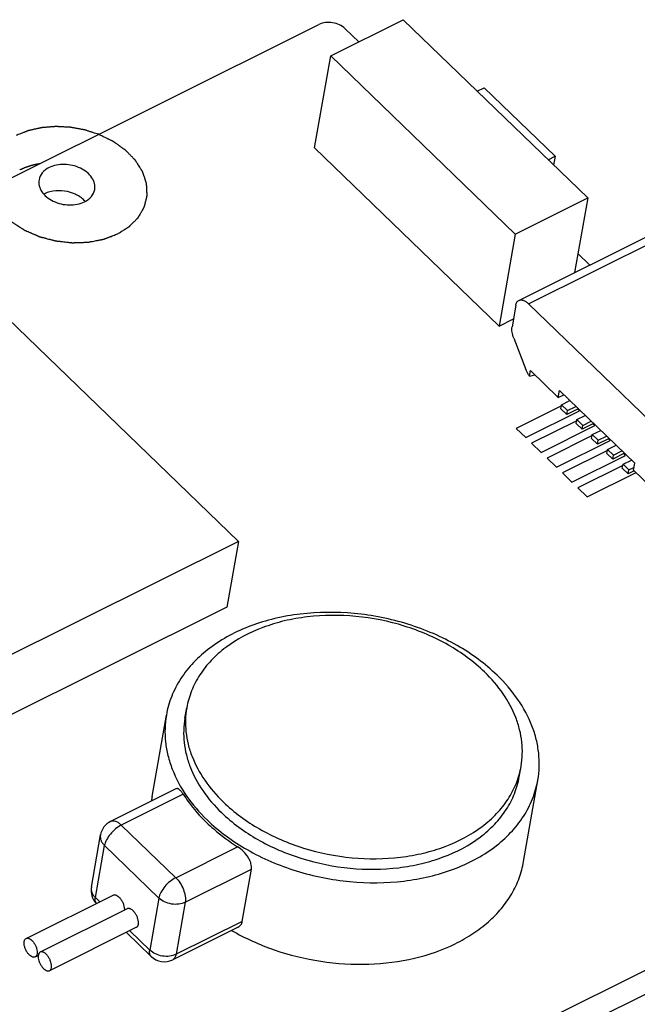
# Model space of a CAD drawing. Extents: x 0 to 297, y 0 to 210.
# Tile 7 of 23: x 43.37 to 51.56, y 23.61 to 36.66. Entities that reach past the tile are written whole.
import ezdxf

# ---------------------------------------------------------------- set-up
doc = ezdxf.new("R2010")
doc.units = 0
doc.header["$LTSCALE"] = 16.335
doc.layers.get('0').update_dxf_attribs({"linetype": 'CONTINUOUS'})
doc.layers.add('02___PRT_ALL_AXES', color=7, linetype='CONTINUOUS')
doc.layers.add('06___PRT_ALL_SURFS', color=7, linetype='CONTINUOUS')

msp = doc.modelspace()

# ---------------------------------------------------------------- linework, layer by layer
at = {"color": 7, "linetype": 'CONTINUOUS'}
for p, q in [((30.119, 28.021), (47.34, 36.601)), ((47.497, 36.185), (48.459, 36.664)), ((48.459, 36.664), (50.904, 34.301)), ((47.689, 36.545), (47.87, 36.371)), ((47.283, 34.966), (47.497, 36.185)), ((47.497, 36.185), (49.942, 33.822)), ((49.439, 35.717), (49.532, 35.763)), ((49.532, 35.763), (50.472, 34.854)), ((49.729, 32.602), (47.283, 34.966)), ((50.38, 34.808), (50.472, 34.854)), ((50.472, 34.854), (50.452, 34.738)), ((49.942, 33.822), (50.904, 34.301)), ((50.904, 34.301), (50.731, 33.312)), ((42.042, 33.838), (46.274, 29.748)), ((49.942, 33.822), (49.729, 32.602)), ((49.991, 32.943), (51.892, 33.89)), ((50.119, 32.899), (52.019, 33.846)), ((50.775, 33.563), (50.932, 33.412)), ((52.163, 30.923), (50.119, 32.899)), ((49.951, 32.878), (49.901, 32.594)), ((49.729, 32.602), (49.919, 32.697)), ((49.923, 32.442), (50.086, 32.026)), ((50.133, 31.937), (50.146, 32.013)), ((50.514, 31.657), (50.146, 32.013)), ((50.514, 31.657), (50.53, 31.748)), ((51.527, 30.784), (50.53, 31.748)), ((50.514, 31.657), (50.586, 31.693)), ((50.557, 31.559), (50.668, 31.614)), ((50.548, 31.506), (50.557, 31.559)), ((50.626, 31.431), (50.548, 31.506)), ((50.635, 31.483), (50.557, 31.559)), ((50.779, 31.507), (50.626, 31.431)), ((50.626, 31.431), (50.635, 31.483)), ((50.635, 31.483), (50.747, 31.538)), ((50.752, 31.309), (50.761, 31.362)), ((50.761, 31.362), (50.872, 31.417)), ((50.839, 31.286), (50.761, 31.362)), ((50.839, 31.286), (50.951, 31.341)), ((50.83, 31.234), (50.752, 31.309)), ((50.983, 31.31), (50.83, 31.234)), ((50.83, 31.234), (50.839, 31.286)), ((50.965, 31.165), (51.076, 31.22)), ((50.955, 31.112), (50.965, 31.165)), ((51.034, 31.037), (50.955, 31.112)), ((51.043, 31.089), (50.965, 31.165)), ((51.187, 31.113), (51.034, 31.037)), ((51.034, 31.037), (51.043, 31.089)), ((51.043, 31.089), (51.154, 31.144)), ((51.159, 30.915), (51.168, 30.968)), ((51.168, 30.968), (51.28, 31.023)), ((51.247, 30.892), (51.168, 30.968)), ((51.247, 30.892), (51.358, 30.947)), ((51.238, 30.84), (51.159, 30.915)), ((51.391, 30.916), (51.238, 30.84)), ((51.238, 30.84), (51.247, 30.892)), ((51.372, 30.771), (51.484, 30.826)), ((51.363, 30.719), (51.372, 30.771)), ((51.441, 30.643), (51.363, 30.719)), ((51.451, 30.695), (51.372, 30.771)), ((51.441, 30.643), (51.451, 30.695)), ((51.522, 30.683), (51.441, 30.643)), ((51.451, 30.695), (51.517, 30.728)), ((51.511, 30.694), (51.527, 30.784)), ((51.878, 30.339), (51.511, 30.694)), ((46.274, 29.748), (35.888, 24.573)), ((46.274, 29.748), (46.122, 28.876)), ((46.122, 28.876), (35.735, 23.701)), ((57.373, 26.905), (20.828, 8.697)), ((57.312, 26.557), (20.767, 8.349)), ((45.445, 26.468), (44.579, 26.037)), ((45.542, 26.396), (44.721, 25.987)), ((44.721, 25.987), (45.442, 25.29)), ((44.324, 25.166), (44.444, 25.856)), ((44.377, 25.027), (44.498, 25.717)), ((44.498, 25.717), (45.219, 25.02)), ((45.442, 25.29), (46.263, 25.699)), ((45.568, 24.965), (46.446, 25.402)), ((46.325, 24.711), (46.446, 25.402)), ((44.435, 24.972), (44.377, 25.027)), ((45.219, 25.02), (45.099, 24.33)), ((45.568, 24.965), (45.448, 24.274)), ((46.325, 24.711), (45.448, 24.274)), ((45.117, 24.246), (44.788, 24.565)), ((45.099, 24.33), (44.833, 24.587)), ((46.268, 24.633), (45.402, 24.202))]:
    msp.add_line(p, q, dxfattribs=at)
at = {"color": 40, "linetype": 'CONTINUOUS'}
for p, q in [((50.555, 31.544), (49.957, 31.246)), ((50.082, 31.125), (50.794, 31.48)), ((50.794, 31.48), (50.771, 31.502)), ((50.758, 31.347), (50.161, 31.049)), ((49.957, 31.246), (50.082, 31.125)), ((50.286, 30.928), (50.998, 31.283)), ((50.998, 31.283), (50.974, 31.306)), ((50.962, 31.15), (50.365, 30.852)), ((50.49, 30.731), (51.202, 31.086)), ((51.202, 31.086), (51.178, 31.109)), ((50.161, 31.049), (50.286, 30.928)), ((51.166, 30.953), (50.568, 30.656)), ((50.365, 30.852), (50.49, 30.731)), ((50.694, 30.534), (51.405, 30.889)), ((51.405, 30.889), (51.382, 30.912)), ((51.37, 30.756), (50.772, 30.459)), ((50.568, 30.656), (50.694, 30.534)), ((50.898, 30.337), (51.546, 30.66)), ((50.772, 30.459), (50.898, 30.337))]:
    msp.add_line(p, q, dxfattribs=at)
at = {"color": 7, "linetype": 'CONTINUOUS'}
for centre, radius, start, end in [((43.849, 34.064), 0.326, 116.4808, 118.2777), ((44.691, 25.813), 0.25, 116.4837, 170.0635), ((44.57, 25.123), 0.25, 170.0745, 224.0018), ((45.291, 24.426), 0.25, 225.977, 296.4821)]:
    msp.add_arc(centre, radius, start, end, dxfattribs=at)
msp.add_ellipse((50.559, 32.219), major_axis=(1.246, 0.423), ratio=0.10634, start_param=-1.955384, end_param=-1.896438, dxfattribs=at)
for points, knots in [([(47.689, 36.545), (47.645, 36.588), (47.525, 36.64), (47.395, 36.628), (47.34, 36.601)], [0, 0, 0, 0, 0.502059, 1, 1, 1, 1]), ([(44.368, 34.412), (44.373, 34.438), (44.371, 34.495), (44.333, 34.575), (44.267, 34.645), (44.148, 34.719), (43.971, 34.761), (43.825, 34.735), (43.764, 34.705)], [0, 0, 0, 0, 0.100581, 0.208945, 0.329114, 0.460578, 0.738578, 1, 1, 1, 1]), ([(43.764, 34.705), (43.73, 34.688), (43.669, 34.644), (43.636, 34.576), (43.63, 34.542)], [0, 0, 0, 0, 0.527869, 1, 1, 1, 1]), ([(43.63, 34.542), (43.625, 34.516), (43.628, 34.459), (43.665, 34.379), (43.731, 34.31), (43.85, 34.235), (44.027, 34.194), (44.173, 34.219), (44.234, 34.25)], [0, 0, 0, 0, 0.100581, 0.208945, 0.329114, 0.460578, 0.738578, 1, 1, 1, 1]), ([(44.11, 34.351), (44.077, 34.366), (43.946, 34.409), (43.794, 34.402), (43.703, 34.356)], [0, 0, 0, 0, 0.259753, 1, 1, 1, 1]), ([(44.181, 34.31), (44.176, 34.314), (44.153, 34.329), (44.129, 34.342), (44.11, 34.351)], [0, 0, 0, 0, 0.245016, 1, 1, 1, 1]), ([(44.234, 34.25), (44.268, 34.267), (44.329, 34.311), (44.363, 34.379), (44.368, 34.412)], [0, 0, 0, 0, 0.527869, 1, 1, 1, 1]), ([(44.243, 34.255), (44.239, 34.26), (44.22, 34.28), (44.198, 34.298), (44.181, 34.31)], [0, 0, 0, 0, 0.242792, 1, 1, 1, 1]), ([(49.951, 32.878), (49.953, 32.892), (49.959, 32.913), (49.976, 32.934), (49.986, 32.941), (49.991, 32.943)], [0, 0, 0, 0, 0.544091, 0.778792, 1, 1, 1, 1]), ([(49.991, 32.943), (50, 32.948), (50.02, 32.952), (50.053, 32.945), (50.087, 32.927), (50.108, 32.909), (50.119, 32.899)], [0, 0, 0, 0, 0.197245, 0.422214, 0.689434, 1, 1, 1, 1]), ([(49.923, 32.442), (49.913, 32.468), (49.899, 32.518), (49.897, 32.57), (49.901, 32.594)], [0, 0, 0, 0, 0.54211, 1, 1, 1, 1]), ([(50.133, 31.937), (50.128, 31.944), (50.11, 31.972), (50.095, 32.003), (50.086, 32.026)], [0, 0, 0, 0, 0.247173, 1, 1, 1, 1]), ([(45.564, 27.403), (45.555, 27.351), (45.544, 27.243), (45.551, 27.08), (45.58, 26.917), (45.65, 26.697), (45.796, 26.429), (45.958, 26.241), (46.049, 26.153)], [0, 0, 0, 0, 0.115052, 0.231259, 0.349698, 0.471298, 0.726272, 1, 1, 1, 1]), ([(46.049, 26.153), (46.193, 26.014), (46.442, 25.833), (46.811, 25.65), (47.216, 25.501), (47.749, 25.394), (48.29, 25.398), (48.702, 25.47), (49.074, 25.583), (49.408, 25.757), (49.674, 25.992), (49.829, 26.186), (49.94, 26.399), (49.983, 26.551), (49.997, 26.627)], [0, 0, 0, 0, 0.127754, 0.195267, 0.264376, 0.4044, 0.54217, 0.608589, 0.672555, 0.791547, 0.846789, 0.899476, 0.950252, 1, 1, 1, 1]), ([(45.542, 26.396), (45.534, 26.409), (45.518, 26.431), (45.496, 26.454), (45.478, 26.466), (45.466, 26.471), (45.455, 26.471), (45.448, 26.469), (45.445, 26.468)], [0, 0, 0, 0, 0.351096, 0.629098, 0.740532, 0.835777, 0.91962, 1, 1, 1, 1]), ([(45.542, 26.396), (45.563, 26.363), (45.655, 26.229), (45.763, 26.107), (45.851, 26.022)], [0, 0, 0, 0, 0.242624, 1, 1, 1, 1]), ([(44.721, 25.987), (44.694, 25.974), (44.642, 25.938), (44.575, 25.871), (44.531, 25.807), (44.508, 25.755), (44.5, 25.729), (44.498, 25.717)], [0, 0, 0, 0, 0.252414, 0.523175, 0.781293, 0.896951, 1, 1, 1, 1]), ([(44.579, 26.037), (44.588, 26.041), (44.611, 26.046), (44.648, 26.039), (44.686, 26.018), (44.709, 25.999), (44.721, 25.987)], [0, 0, 0, 0, 0.197246, 0.422226, 0.689447, 1, 1, 1, 1]), ([(45.851, 26.022), (45.882, 25.992), (46.011, 25.875), (46.152, 25.77), (46.263, 25.699)], [0, 0, 0, 0, 0.243649, 1, 1, 1, 1]), ([(44.444, 25.856), (44.442, 25.844), (44.442, 25.82), (44.451, 25.783), (44.47, 25.748), (44.488, 25.727), (44.498, 25.717)], [0, 0, 0, 0, 0.230949, 0.470686, 0.726061, 1, 1, 1, 1]), ([(46.446, 25.402), (46.45, 25.427), (46.445, 25.469), (46.425, 25.521), (46.394, 25.577), (46.342, 25.64), (46.291, 25.682), (46.263, 25.699)], [0, 0, 0, 0, 0.21166, 0.333013, 0.462344, 0.733421, 1, 1, 1, 1]), ([(45.442, 25.29), (45.415, 25.277), (45.363, 25.241), (45.296, 25.175), (45.252, 25.11), (45.229, 25.058), (45.222, 25.032), (45.219, 25.02)], [0, 0, 0, 0, 0.252414, 0.523175, 0.781293, 0.896951, 1, 1, 1, 1]), ([(45.442, 25.29), (45.464, 25.269), (45.504, 25.219), (45.546, 25.135), (45.568, 25.06), (45.572, 25.003), (45.571, 24.977), (45.568, 24.965)], [0, 0, 0, 0, 0.254473, 0.525227, 0.782174, 0.897245, 1, 1, 1, 1]), ([(44.324, 25.166), (44.321, 25.154), (44.321, 25.13), (44.33, 25.093), (44.349, 25.058), (44.367, 25.037), (44.377, 25.027)], [0, 0, 0, 0, 0.230948, 0.470688, 0.726064, 1, 1, 1, 1]), ([(44.612, 25.06), (44.615, 25.061), (44.623, 25.064), (44.635, 25.064), (44.647, 25.061), (44.666, 25.053), (44.689, 25.035), (44.715, 25.006), (44.736, 24.97), (44.752, 24.932), (44.761, 24.894), (44.762, 24.869), (44.76, 24.858)], [0, 0, 0, 0, 0.039168, 0.080834, 0.126893, 0.178396, 0.298183, 0.437174, 0.587088, 0.737537, 0.878008, 1, 1, 1, 1]), ([(44.39, 24.949), (44.383, 24.959), (44.376, 24.978), (44.374, 25.005), (44.376, 25.019), (44.377, 25.027)], [0, 0, 0, 0, 0.449236, 0.710121, 1, 1, 1, 1]), ([(45.568, 24.965), (45.542, 24.951), (45.481, 24.934), (45.386, 24.937), (45.294, 24.964), (45.241, 24.999), (45.219, 25.02)], [0, 0, 0, 0, 0.239311, 0.498029, 0.75784, 1, 1, 1, 1]), ([(44.948, 24.672), (44.95, 24.683), (44.95, 24.708), (44.942, 24.746), (44.926, 24.785), (44.905, 24.821), (44.879, 24.852), (44.855, 24.87), (44.836, 24.879), (44.823, 24.882), (44.811, 24.882), (44.803, 24.88), (44.8, 24.878)], [0, 0, 0, 0, 0.119128, 0.258057, 0.408293, 0.559017, 0.69934, 0.820439, 0.872445, 0.918855, 0.960724, 1, 1, 1, 1]), ([(44.923, 24.632), (44.929, 24.635), (44.941, 24.647), (44.946, 24.663), (44.948, 24.672)], [0, 0, 0, 0, 0.453539, 1, 1, 1, 1]), ([(46.268, 24.633), (46.282, 24.641), (46.309, 24.663), (46.322, 24.695), (46.325, 24.711)], [0, 0, 0, 0, 0.490689, 1, 1, 1, 1]), ([(45.117, 24.246), (45.113, 24.251), (45.104, 24.262), (45.097, 24.282), (45.095, 24.305), (45.097, 24.322), (45.099, 24.33)], [0, 0, 0, 0, 0.216378, 0.448392, 0.707796, 1, 1, 1, 1]), ([(45.448, 24.274), (45.421, 24.261), (45.36, 24.244), (45.265, 24.247), (45.173, 24.274), (45.12, 24.309), (45.099, 24.33)], [0, 0, 0, 0, 0.239311, 0.498029, 0.75784, 1, 1, 1, 1]), ([(45.448, 24.274), (45.446, 24.266), (45.442, 24.25), (45.433, 24.23), (45.419, 24.213), (45.408, 24.205), (45.402, 24.202)], [0, 0, 0, 0, 0.287178, 0.545233, 0.779342, 1, 1, 1, 1])]:
    msp.add_open_spline(points, degree=3, knots=knots, dxfattribs=at)
at = {"color": 5, "linetype": 'CONTINUOUS'}
for points, knots in [([(44.418, 35.145), (44.406, 35.149), (44.384, 35.156), (44.356, 35.165), (44.333, 35.172), (44.316, 35.177), (44.299, 35.183), (44.282, 35.188), (44.268, 35.193), (44.258, 35.196), (44.253, 35.198), (44.249, 35.199), (44.244, 35.2), (44.241, 35.201), (44.239, 35.202), (44.238, 35.202), (44.237, 35.203), (44.237, 35.203), (44.235, 35.203), (44.234, 35.203), (44.231, 35.204), (44.227, 35.205), (44.221, 35.206), (44.213, 35.207), (44.204, 35.209), (44.192, 35.211), (44.177, 35.214), (44.159, 35.217), (44.141, 35.22), (44.124, 35.224), (44.106, 35.227), (44.091, 35.23), (44.079, 35.232), (44.07, 35.233), (44.062, 35.235), (44.056, 35.236), (44.052, 35.237), (44.049, 35.237), (44.048, 35.237), (44.046, 35.238), (44.045, 35.238), (44.045, 35.238), (44.044, 35.238), (44.042, 35.238), (44.038, 35.238), (44.034, 35.238), (44.029, 35.239), (44.023, 35.239), (44.012, 35.24), (43.997, 35.24), (43.979, 35.241), (43.961, 35.242), (43.943, 35.243), (43.925, 35.244), (43.91, 35.245), (43.898, 35.246), (43.889, 35.246), (43.88, 35.247), (43.872, 35.247), (43.866, 35.247), (43.862, 35.247), (43.859, 35.248), (43.857, 35.248), (43.855, 35.248), (43.854, 35.248), (43.853, 35.248), (43.852, 35.248), (43.852, 35.248), (43.851, 35.248), (43.85, 35.248), (43.848, 35.248), (43.846, 35.247), (43.843, 35.247), (43.839, 35.247), (43.833, 35.246), (43.826, 35.246), (43.817, 35.245), (43.808, 35.244), (43.797, 35.243), (43.782, 35.242), (43.764, 35.241), (43.747, 35.239), (43.729, 35.238), (43.711, 35.237), (43.696, 35.235), (43.686, 35.235), (43.68, 35.234), (43.676, 35.234), (43.672, 35.233), (43.669, 35.233), (43.667, 35.233), (43.666, 35.233), (43.665, 35.233), (43.664, 35.233), (43.664, 35.233), (43.662, 35.232), (43.661, 35.232), (43.658, 35.231), (43.654, 35.231), (43.649, 35.229), (43.642, 35.228), (43.634, 35.226), (43.623, 35.223), (43.609, 35.22), (43.592, 35.217), (43.575, 35.213), (43.559, 35.209), (43.542, 35.205), (43.528, 35.202), (43.517, 35.2), (43.509, 35.198), (43.502, 35.196), (43.496, 35.195), (43.493, 35.194), (43.49, 35.194), (43.488, 35.193), (43.487, 35.193), (43.487, 35.193), (43.486, 35.192), (43.485, 35.192), (43.484, 35.192), (43.482, 35.191), (43.48, 35.19), (43.477, 35.189), (43.473, 35.187), (43.468, 35.185), (43.459, 35.182), (43.446, 35.177), (43.431, 35.171), (43.416, 35.165), (43.401, 35.159), (43.381, 35.151), (43.355, 35.141), (43.335, 35.133), (43.325, 35.129)], [0, 0, 0, 0, 0.03125, 0.0625, 0.078125, 0.09375, 0.109375, 0.125, 0.140625, 0.148438, 0.152344, 0.15625, 0.160156, 0.164062, 0.165039, 0.166016, 0.166504, 0.166992, 0.167969, 0.169922, 0.171875, 0.175781, 0.179688, 0.1875, 0.195312, 0.203125, 0.21875, 0.234375, 0.25, 0.265625, 0.28125, 0.296875, 0.304688, 0.3125, 0.320312, 0.324219, 0.328125, 0.330078, 0.332031, 0.333008, 0.333496, 0.333984, 0.334961, 0.335938, 0.339844, 0.34375, 0.347656, 0.351562, 0.359375, 0.375, 0.390625, 0.40625, 0.421875, 0.4375, 0.453125, 0.460938, 0.46875, 0.476562, 0.484375, 0.488281, 0.492188, 0.494141, 0.496094, 0.498047, 0.499023, 0.499512, 0.5, 0.500488, 0.500977, 0.501953, 0.503906, 0.505859, 0.507812, 0.511719, 0.515625, 0.523438, 0.53125, 0.539062, 0.546875, 0.5625, 0.578125, 0.59375, 0.609375, 0.625, 0.640625, 0.648438, 0.652344, 0.65625, 0.660156, 0.662109, 0.664062, 0.665039, 0.666016, 0.666504, 0.666992, 0.667969, 0.669922, 0.671875, 0.675781, 0.679688, 0.6875, 0.695312, 0.703125, 0.71875, 0.734375, 0.75, 0.765625, 0.78125, 0.796875, 0.804688, 0.8125, 0.820312, 0.824219, 0.828125, 0.830078, 0.832031, 0.833008, 0.833496, 0.833984, 0.834961, 0.835938, 0.837891, 0.839844, 0.84375, 0.847656, 0.851562, 0.859375, 0.875, 0.890625, 0.90625, 0.921875, 0.9375, 0.96875, 1, 1, 1, 1]), ([(44.673, 33.826), (44.681, 33.831), (44.697, 33.841), (44.721, 33.856), (44.741, 33.868), (44.757, 33.878), (44.769, 33.886), (44.78, 33.893), (44.792, 33.901), (44.802, 33.907), (44.81, 33.912), (44.815, 33.915), (44.819, 33.918), (44.821, 33.919), (44.822, 33.92), (44.823, 33.921), (44.824, 33.921), (44.825, 33.922), (44.826, 33.922), (44.826, 33.922), (44.827, 33.923), (44.828, 33.924), (44.83, 33.926), (44.832, 33.929), (44.835, 33.931), (44.838, 33.934), (44.842, 33.938), (44.846, 33.943), (44.851, 33.948), (44.857, 33.954), (44.865, 33.962), (44.878, 33.974), (44.89, 33.987), (44.903, 34), (44.912, 34.009), (44.922, 34.018), (44.93, 34.026), (44.935, 34.032), (44.938, 34.035), (44.941, 34.037), (44.943, 34.039), (44.944, 34.041), (44.945, 34.042), (44.946, 34.043), (44.947, 34.044), (44.947, 34.045), (44.948, 34.046), (44.949, 34.048), (44.95, 34.05), (44.952, 34.054), (44.955, 34.058), (44.958, 34.064), (44.962, 34.071), (44.968, 34.08), (44.974, 34.091), (44.98, 34.102), (44.986, 34.113), (44.993, 34.124), (44.999, 34.135), (45.004, 34.144), (45.008, 34.151), (45.012, 34.156), (45.015, 34.162), (45.018, 34.167), (45.021, 34.172), (45.023, 34.175), (45.024, 34.178), (45.025, 34.179), (45.026, 34.181), (45.026, 34.182), (45.027, 34.182), (45.027, 34.184), (45.027, 34.185), (45.028, 34.187), (45.028, 34.19), (45.029, 34.193), (45.03, 34.197), (45.032, 34.203), (45.034, 34.213), (45.037, 34.225), (45.04, 34.237), (45.044, 34.253), (45.048, 34.269), (45.052, 34.285), (45.054, 34.294), (45.056, 34.302), (45.057, 34.308), (45.059, 34.314), (45.06, 34.319), (45.061, 34.323), (45.062, 34.326), (45.062, 34.329), (45.063, 34.331), (45.063, 34.333), (45.063, 34.333), (45.064, 34.334), (45.064, 34.334), (45.064, 34.335), (45.064, 34.336), (45.064, 34.337), (45.064, 34.338), (45.063, 34.34), (45.063, 34.342), (45.063, 34.345), (45.063, 34.35), (45.062, 34.359), (45.062, 34.369), (45.061, 34.381), (45.061, 34.398), (45.06, 34.414), (45.059, 34.431), (45.058, 34.443), (45.058, 34.453), (45.057, 34.461), (45.057, 34.468), (45.057, 34.473), (45.057, 34.477), (45.056, 34.48), (45.056, 34.483), (45.056, 34.486), (45.056, 34.488), (45.056, 34.489), (45.056, 34.49), (45.056, 34.491), (45.056, 34.492), (45.056, 34.492), (45.056, 34.493), (45.055, 34.493), (45.055, 34.494), (45.055, 34.495), (45.054, 34.497), (45.054, 34.499), (45.053, 34.501), (45.052, 34.505), (45.051, 34.508), (45.049, 34.512), (45.048, 34.517), (45.045, 34.523), (45.043, 34.531), (45.039, 34.541), (45.035, 34.554), (45.03, 34.57), (45.024, 34.586), (45.019, 34.603), (45.015, 34.615), (45.011, 34.625), (45.008, 34.634), (45.007, 34.639), (45.006, 34.642), (45.005, 34.644), (45.004, 34.646), (45.004, 34.647), (45.004, 34.648), (45.003, 34.649), (45.003, 34.65), (45.003, 34.65), (45.002, 34.651), (45.001, 34.652), (45, 34.655), (44.998, 34.658), (44.996, 34.661), (44.994, 34.665), (44.99, 34.669), (44.987, 34.675), (44.983, 34.681), (44.978, 34.689), (44.972, 34.699), (44.962, 34.714), (44.952, 34.73), (44.942, 34.746), (44.935, 34.757), (44.927, 34.769), (44.921, 34.779), (44.917, 34.786), (44.914, 34.79), (44.913, 34.793), (44.911, 34.795), (44.91, 34.797), (44.909, 34.798), (44.908, 34.8), (44.907, 34.8), (44.906, 34.801), (44.905, 34.802), (44.904, 34.804), (44.901, 34.806), (44.898, 34.81), (44.894, 34.814), (44.889, 34.819), (44.882, 34.826), (44.873, 34.835), (44.863, 34.846), (44.853, 34.856), (44.843, 34.867), (44.832, 34.877), (44.822, 34.888), (44.812, 34.898), (44.803, 34.907), (44.797, 34.914), (44.791, 34.919), (44.787, 34.923), (44.784, 34.927), (44.782, 34.929), (44.78, 34.931), (44.779, 34.932), (44.778, 34.933), (44.777, 34.934), (44.776, 34.935), (44.774, 34.936), (44.772, 34.937), (44.769, 34.939), (44.766, 34.942), (44.762, 34.945), (44.754, 34.95), (44.743, 34.958), (44.731, 34.967), (44.718, 34.976), (44.7, 34.988), (44.683, 35), (44.666, 35.013), (44.655, 35.02), (44.646, 35.026), (44.64, 35.031), (44.633, 35.036), (44.628, 35.039), (44.624, 35.042), (44.62, 35.045), (44.617, 35.047), (44.615, 35.049), (44.613, 35.05), (44.612, 35.051), (44.611, 35.051), (44.611, 35.052), (44.61, 35.052), (44.608, 35.053), (44.607, 35.053), (44.605, 35.054), (44.602, 35.055), (44.598, 35.058), (44.592, 35.061), (44.582, 35.066), (44.569, 35.072), (44.554, 35.079), (44.539, 35.086), (44.524, 35.094), (44.503, 35.103), (44.478, 35.116), (44.448, 35.13), (44.428, 35.14), (44.418, 35.145)], [0, 0, 0, 0, 0.015625, 0.03125, 0.046875, 0.054688, 0.0625, 0.070312, 0.078125, 0.085938, 0.089844, 0.09375, 0.095703, 0.09668, 0.097656, 0.098633, 0.099121, 0.099609, 0.100098, 0.100342, 0.100586, 0.101562, 0.103516, 0.105469, 0.107422, 0.109375, 0.113281, 0.117188, 0.121094, 0.125, 0.132812, 0.140625, 0.15625, 0.164062, 0.171875, 0.179688, 0.1875, 0.191406, 0.193359, 0.195312, 0.197266, 0.198242, 0.199219, 0.200195, 0.200684, 0.201172, 0.202148, 0.203125, 0.205078, 0.207031, 0.210938, 0.214844, 0.21875, 0.226562, 0.234375, 0.242188, 0.25, 0.257812, 0.265625, 0.273438, 0.277344, 0.28125, 0.285156, 0.289062, 0.292969, 0.294922, 0.296875, 0.297852, 0.298828, 0.299316, 0.299805, 0.300781, 0.301758, 0.302734, 0.304688, 0.306641, 0.308594, 0.3125, 0.320312, 0.328125, 0.335938, 0.34375, 0.359375, 0.367188, 0.375, 0.378906, 0.382812, 0.386719, 0.390625, 0.392578, 0.394531, 0.396484, 0.398438, 0.398926, 0.399414, 0.399658, 0.399902, 0.400391, 0.400879, 0.401367, 0.402344, 0.40332, 0.404297, 0.40625, 0.410156, 0.414062, 0.421875, 0.429688, 0.4375, 0.453125, 0.460938, 0.46875, 0.476562, 0.480469, 0.484375, 0.488281, 0.490234, 0.492188, 0.494141, 0.496094, 0.49707, 0.498047, 0.499023, 0.499512, 0.499756, 0.5, 0.500244, 0.500488, 0.500977, 0.501953, 0.50293, 0.503906, 0.505859, 0.507812, 0.509766, 0.511719, 0.515625, 0.519531, 0.523438, 0.53125, 0.539062, 0.546875, 0.5625, 0.570312, 0.578125, 0.585938, 0.589844, 0.59375, 0.595703, 0.59668, 0.597656, 0.598633, 0.599121, 0.599609, 0.600098, 0.600342, 0.600586, 0.601562, 0.603516, 0.605469, 0.607422, 0.609375, 0.613281, 0.617188, 0.621094, 0.625, 0.632812, 0.640625, 0.65625, 0.664062, 0.671875, 0.679688, 0.6875, 0.691406, 0.693359, 0.695312, 0.697266, 0.698242, 0.699219, 0.700195, 0.700684, 0.701172, 0.702148, 0.703125, 0.705078, 0.707031, 0.710938, 0.714844, 0.71875, 0.726562, 0.734375, 0.742188, 0.75, 0.757812, 0.765625, 0.773438, 0.78125, 0.785156, 0.789062, 0.792969, 0.794922, 0.796875, 0.797852, 0.798828, 0.799316, 0.799805, 0.800781, 0.801758, 0.802734, 0.804688, 0.806641, 0.808594, 0.8125, 0.820312, 0.828125, 0.835938, 0.84375, 0.859375, 0.867188, 0.875, 0.878906, 0.882812, 0.886719, 0.890625, 0.892578, 0.894531, 0.896484, 0.898438, 0.899414, 0.899658, 0.899902, 0.900391, 0.900879, 0.901367, 0.902344, 0.90332, 0.904297, 0.90625, 0.910156, 0.914062, 0.921875, 0.929688, 0.9375, 0.945312, 0.953125, 0.96875, 0.984375, 1, 1, 1, 1]), ([(43.374, 34.674), (43.379, 34.676), (43.386, 34.68), (43.395, 34.684), (43.4, 34.686), (43.403, 34.688), (43.407, 34.69), (43.41, 34.691), (43.412, 34.692), (43.413, 34.692), (43.414, 34.693), (43.415, 34.693), (43.417, 34.694), (43.419, 34.695), (43.423, 34.696), (43.428, 34.699), (43.435, 34.701), (43.443, 34.705), (43.45, 34.707), (43.454, 34.709), (43.455, 34.71), (43.457, 34.71), (43.458, 34.711), (43.46, 34.711), (43.464, 34.713), (43.469, 34.714), (43.476, 34.717), (43.482, 34.719), (43.488, 34.721), (43.492, 34.722), (43.495, 34.723), (43.497, 34.724), (43.499, 34.725), (43.5, 34.725), (43.501, 34.725), (43.502, 34.726), (43.505, 34.726), (43.509, 34.727), (43.513, 34.729), (43.519, 34.73), (43.526, 34.733), (43.534, 34.735), (43.539, 34.736), (43.543, 34.737), (43.546, 34.738), (43.547, 34.739), (43.549, 34.739), (43.55, 34.739), (43.555, 34.74), (43.561, 34.742), (43.569, 34.744), (43.577, 34.746), (43.582, 34.747), (43.586, 34.748), (43.589, 34.749), (43.59, 34.749), (43.592, 34.749), (43.592, 34.749), (43.593, 34.75), (43.594, 34.75), (43.597, 34.75), (43.6, 34.751), (43.605, 34.752), (43.609, 34.753), (43.616, 34.754), (43.627, 34.756), (43.636, 34.758), (43.642, 34.759)], [0, 0, 0, 0, 0.0625, 0.09375, 0.109375, 0.125, 0.140625, 0.15625, 0.160156, 0.164062, 0.167969, 0.171875, 0.179688, 0.1875, 0.203125, 0.21875, 0.25, 0.28125, 0.3125, 0.320312, 0.328125, 0.332031, 0.335938, 0.34375, 0.359375, 0.375, 0.40625, 0.4375, 0.453125, 0.46875, 0.484375, 0.492188, 0.496094, 0.5, 0.503906, 0.507812, 0.515625, 0.53125, 0.546875, 0.5625, 0.59375, 0.625, 0.640625, 0.65625, 0.664062, 0.667969, 0.671875, 0.679688, 0.6875, 0.71875, 0.75, 0.78125, 0.796875, 0.8125, 0.820312, 0.828125, 0.832031, 0.833984, 0.835938, 0.839844, 0.84375, 0.859375, 0.875, 0.890625, 0.90625, 0.9375, 1, 1, 1, 1]), ([(42.953, 34.415), (42.957, 34.408), (42.963, 34.392), (42.973, 34.368), (42.982, 34.348), (42.988, 34.332), (42.993, 34.32), (42.998, 34.308), (43.003, 34.296), (43.008, 34.286), (43.011, 34.278), (43.013, 34.273), (43.014, 34.269), (43.015, 34.267), (43.016, 34.266), (43.016, 34.265), (43.017, 34.264), (43.017, 34.263), (43.017, 34.262), (43.018, 34.262), (43.018, 34.261), (43.019, 34.259), (43.021, 34.257), (43.023, 34.254), (43.025, 34.251), (43.028, 34.248), (43.032, 34.243), (43.036, 34.237), (43.04, 34.231), (43.045, 34.224), (43.052, 34.214), (43.063, 34.199), (43.074, 34.183), (43.085, 34.168), (43.094, 34.157), (43.102, 34.145), (43.109, 34.136), (43.114, 34.129), (43.117, 34.125), (43.119, 34.122), (43.12, 34.12), (43.122, 34.118), (43.123, 34.117), (43.124, 34.115), (43.125, 34.115), (43.126, 34.114), (43.127, 34.113), (43.129, 34.111), (43.131, 34.109), (43.135, 34.105), (43.139, 34.101), (43.145, 34.096), (43.152, 34.089), (43.162, 34.08), (43.173, 34.07), (43.184, 34.06), (43.195, 34.05), (43.206, 34.039), (43.218, 34.029), (43.229, 34.019), (43.238, 34.01), (43.246, 34.003), (43.251, 33.998), (43.256, 33.994), (43.26, 33.991), (43.262, 33.988), (43.264, 33.987), (43.265, 33.986), (43.266, 33.985), (43.267, 33.984), (43.268, 33.983), (43.27, 33.982), (43.272, 33.981), (43.275, 33.979), (43.278, 33.977), (43.283, 33.974), (43.291, 33.969), (43.302, 33.961), (43.316, 33.953), (43.329, 33.944), (43.348, 33.933), (43.366, 33.921), (43.384, 33.91), (43.395, 33.902), (43.404, 33.897), (43.411, 33.892), (43.418, 33.888), (43.424, 33.884), (43.428, 33.881), (43.432, 33.879), (43.435, 33.877), (43.438, 33.875), (43.44, 33.874), (43.44, 33.874), (43.441, 33.873), (43.442, 33.873), (43.443, 33.872), (43.444, 33.872), (43.446, 33.871), (43.448, 33.87), (43.45, 33.869), (43.455, 33.867), (43.461, 33.865), (43.471, 33.86), (43.484, 33.855), (43.5, 33.848), (43.52, 33.839), (43.541, 33.83), (43.562, 33.821), (43.577, 33.815), (43.59, 33.809), (43.6, 33.805), (43.608, 33.801), (43.616, 33.798), (43.622, 33.795), (43.627, 33.793), (43.63, 33.792), (43.633, 33.791), (43.635, 33.79), (43.637, 33.789), (43.638, 33.789), (43.638, 33.788), (43.639, 33.788), (43.639, 33.788), (43.64, 33.788), (43.641, 33.787), (43.643, 33.787), (43.645, 33.786), (43.648, 33.786), (43.651, 33.785), (43.657, 33.783), (43.664, 33.781), (43.672, 33.779), (43.68, 33.777), (43.691, 33.774), (43.705, 33.771), (43.722, 33.766), (43.744, 33.76), (43.766, 33.754), (43.789, 33.749), (43.805, 33.744), (43.819, 33.741), (43.83, 33.738), (43.837, 33.736), (43.842, 33.735), (43.845, 33.734), (43.847, 33.733), (43.849, 33.733), (43.85, 33.733), (43.851, 33.732), (43.852, 33.732), (43.853, 33.732), (43.854, 33.732), (43.856, 33.732), (43.859, 33.731), (43.864, 33.731), (43.868, 33.73), (43.874, 33.73), (43.881, 33.729), (43.889, 33.728), (43.898, 33.727), (43.909, 33.726), (43.924, 33.724), (43.947, 33.721), (43.975, 33.718), (44.004, 33.715), (44.026, 33.712), (44.041, 33.711), (44.051, 33.71), (44.056, 33.709), (44.061, 33.709), (44.064, 33.708), (44.067, 33.708), (44.069, 33.708), (44.071, 33.707), (44.072, 33.708), (44.074, 33.708), (44.076, 33.708), (44.08, 33.708), (44.086, 33.708), (44.094, 33.708), (44.103, 33.709), (44.114, 33.709), (44.127, 33.71), (44.144, 33.71), (44.161, 33.711), (44.177, 33.711), (44.194, 33.712), (44.21, 33.712), (44.227, 33.713), (44.241, 33.714), (44.252, 33.714), (44.26, 33.714), (44.269, 33.715), (44.275, 33.715), (44.279, 33.715), (44.281, 33.715), (44.282, 33.715), (44.284, 33.715), (44.285, 33.715), (44.287, 33.716), (44.29, 33.716), (44.293, 33.717), (44.297, 33.718), (44.302, 33.719), (44.312, 33.721), (44.325, 33.723), (44.346, 33.727), (44.373, 33.732), (44.4, 33.738), (44.421, 33.742), (44.434, 33.744), (44.445, 33.746), (44.453, 33.748), (44.461, 33.749), (44.467, 33.751), (44.473, 33.752), (44.477, 33.753), (44.481, 33.753), (44.484, 33.754), (44.486, 33.754), (44.487, 33.755), (44.488, 33.755), (44.489, 33.755), (44.489, 33.755), (44.491, 33.756), (44.492, 33.756), (44.494, 33.757), (44.496, 33.758), (44.501, 33.76), (44.507, 33.762), (44.516, 33.766), (44.528, 33.77), (44.543, 33.776), (44.557, 33.781), (44.572, 33.787), (44.591, 33.794), (44.615, 33.804), (44.644, 33.815), (44.664, 33.822), (44.673, 33.826)], [0, 0, 0, 0, 0.015625, 0.03125, 0.046875, 0.054688, 0.0625, 0.070312, 0.078125, 0.085938, 0.089844, 0.09375, 0.095703, 0.09668, 0.097656, 0.098633, 0.099121, 0.099609, 0.100098, 0.100342, 0.100586, 0.101562, 0.103516, 0.105469, 0.107422, 0.109375, 0.113281, 0.117188, 0.121094, 0.125, 0.132812, 0.140625, 0.15625, 0.164062, 0.171875, 0.179688, 0.1875, 0.191406, 0.193359, 0.195312, 0.197266, 0.198242, 0.199219, 0.200195, 0.200684, 0.201172, 0.202148, 0.203125, 0.205078, 0.207031, 0.210938, 0.214844, 0.21875, 0.226562, 0.234375, 0.242188, 0.25, 0.257812, 0.265625, 0.273438, 0.28125, 0.285156, 0.289062, 0.292969, 0.294922, 0.296875, 0.297852, 0.298828, 0.299316, 0.299805, 0.300781, 0.301758, 0.302734, 0.304688, 0.306641, 0.308594, 0.3125, 0.320312, 0.328125, 0.335938, 0.34375, 0.359375, 0.367188, 0.375, 0.378906, 0.382812, 0.386719, 0.390625, 0.392578, 0.394531, 0.396484, 0.398438, 0.399414, 0.399658, 0.399902, 0.400391, 0.400879, 0.401367, 0.402344, 0.40332, 0.404297, 0.40625, 0.410156, 0.414062, 0.421875, 0.429688, 0.4375, 0.453125, 0.460938, 0.46875, 0.476562, 0.480469, 0.484375, 0.488281, 0.492188, 0.494141, 0.496094, 0.49707, 0.498047, 0.499023, 0.499512, 0.499756, 0.5, 0.500244, 0.500488, 0.500977, 0.501953, 0.50293, 0.503906, 0.505859, 0.507812, 0.511719, 0.515625, 0.519531, 0.523438, 0.53125, 0.539062, 0.546875, 0.5625, 0.570312, 0.578125, 0.585938, 0.589844, 0.59375, 0.595703, 0.59668, 0.597656, 0.598633, 0.599121, 0.599609, 0.600098, 0.600342, 0.600586, 0.601562, 0.603516, 0.605469, 0.607422, 0.609375, 0.613281, 0.617188, 0.621094, 0.625, 0.632812, 0.640625, 0.65625, 0.671875, 0.679688, 0.6875, 0.691406, 0.693359, 0.695312, 0.697266, 0.698242, 0.699219, 0.700195, 0.700684, 0.701172, 0.702148, 0.703125, 0.707031, 0.710938, 0.714844, 0.71875, 0.726562, 0.734375, 0.742188, 0.75, 0.757812, 0.765625, 0.773438, 0.78125, 0.785156, 0.789062, 0.792969, 0.796875, 0.797852, 0.798828, 0.799316, 0.799805, 0.800781, 0.801758, 0.802734, 0.804688, 0.806641, 0.808594, 0.8125, 0.820312, 0.828125, 0.84375, 0.859375, 0.867188, 0.875, 0.878906, 0.882812, 0.886719, 0.890625, 0.892578, 0.894531, 0.896484, 0.898438, 0.899414, 0.899658, 0.899902, 0.900391, 0.900879, 0.901367, 0.902344, 0.90332, 0.904297, 0.90625, 0.910156, 0.914062, 0.921875, 0.929688, 0.9375, 0.945312, 0.953125, 0.96875, 0.984375, 1, 1, 1, 1])]:
    msp.add_open_spline(points, degree=3, knots=knots, dxfattribs=at)
at = {"layer": '02___PRT_ALL_AXES', "color": 7, "linetype": 'CONTINUOUS'}
for p, q in [((45.564, 27.403), (45.589, 27.543)), ((45.129, 26.366), (45.318, 27.446)), ((49.997, 26.627), (50.021, 26.766)), ((50.054, 25.504), (50.243, 26.584))]:
    msp.add_line(p, q, dxfattribs=at)
msp.add_arc((46.36, 26.151), 1.249, 170.0682, 172.8244, dxfattribs=at)
for points, knots in [([(49.704, 27.973), (49.545, 28.127), (49.268, 28.328), (48.858, 28.532), (48.408, 28.698), (47.815, 28.817), (47.215, 28.812), (46.757, 28.732), (46.343, 28.607), (45.972, 28.413), (45.677, 28.152), (45.504, 27.936), (45.381, 27.7), (45.333, 27.531), (45.318, 27.446)], [0, 0, 0, 0, 0.127754, 0.195267, 0.264376, 0.4044, 0.54217, 0.608589, 0.672555, 0.791547, 0.846789, 0.899476, 0.950252, 1, 1, 1, 1]), ([(49.536, 28.017), (49.393, 28.155), (49.144, 28.337), (48.775, 28.52), (48.37, 28.669), (47.836, 28.776), (47.296, 28.772), (46.884, 28.7), (46.512, 28.587), (46.177, 28.413), (45.911, 28.178), (45.756, 27.984), (45.645, 27.771), (45.602, 27.619), (45.589, 27.543)], [0, 0, 0, 0, 0.127754, 0.195267, 0.264376, 0.4044, 0.54217, 0.608589, 0.672555, 0.791547, 0.846789, 0.899476, 0.950252, 1, 1, 1, 1]), ([(50.021, 26.767), (50.03, 26.819), (50.041, 26.927), (50.035, 27.09), (50.005, 27.253), (49.935, 27.473), (49.79, 27.741), (49.628, 27.929), (49.536, 28.017)], [0, 0, 0, 0, 0.115052, 0.231259, 0.349698, 0.471298, 0.726272, 1, 1, 1, 1]), ([(50.243, 26.584), (50.253, 26.643), (50.265, 26.762), (50.258, 26.943), (50.226, 27.125), (50.148, 27.369), (49.986, 27.667), (49.806, 27.875), (49.704, 27.973)], [0, 0, 0, 0, 0.115052, 0.231259, 0.349698, 0.471298, 0.726272, 1, 1, 1, 1]), ([(45.589, 27.543), (45.579, 27.49), (45.568, 27.383), (45.575, 27.22), (45.604, 27.056), (45.675, 26.836), (45.82, 26.568), (45.982, 26.381), (46.074, 26.292)], [0, 0, 0, 0, 0.115052, 0.231259, 0.349698, 0.471298, 0.726272, 1, 1, 1, 1]), ([(45.318, 27.446), (45.308, 27.388), (45.296, 27.268), (45.303, 27.087), (45.336, 26.906), (45.414, 26.661), (45.575, 26.363), (45.755, 26.155), (45.857, 26.057)], [0, 0, 0, 0, 0.115052, 0.231259, 0.349698, 0.471298, 0.726272, 1, 1, 1, 1]), ([(46.074, 26.292), (46.217, 26.154), (46.466, 25.973), (46.835, 25.789), (47.24, 25.64), (47.774, 25.533), (48.314, 25.537), (48.726, 25.61), (49.098, 25.722), (49.432, 25.897), (49.699, 26.131), (49.853, 26.326), (49.965, 26.538), (50.008, 26.69), (50.021, 26.767)], [0, 0, 0, 0, 0.127754, 0.195267, 0.264376, 0.4044, 0.54217, 0.608589, 0.672555, 0.791547, 0.846789, 0.899476, 0.950252, 1, 1, 1, 1]), ([(45.857, 26.057), (46.016, 25.903), (46.293, 25.702), (46.703, 25.498), (47.153, 25.332), (47.746, 25.214), (48.346, 25.218), (48.804, 25.299), (49.218, 25.423), (49.589, 25.617), (49.885, 25.878), (50.057, 26.094), (50.18, 26.331), (50.228, 26.499), (50.243, 26.584)], [0, 0, 0, 0, 0.127754, 0.195267, 0.264376, 0.4044, 0.54217, 0.608589, 0.672555, 0.791547, 0.846789, 0.899476, 0.950252, 1, 1, 1, 1]), ([(46.183, 24.591), (46.362, 24.487), (46.747, 24.314), (47.363, 24.163), (47.994, 24.124), (48.6, 24.2), (49.063, 24.36), (49.383, 24.542), (49.589, 24.698), (49.763, 24.876), (49.901, 25.071), (50.001, 25.281), (50.041, 25.429), (50.054, 25.504)], [0, 0, 0, 0, 0.136311, 0.276551, 0.41621, 0.550876, 0.677009, 0.736334, 0.793035, 0.84729, 0.89947, 0.950135, 1, 1, 1, 1])]:
    msp.add_open_spline(points, degree=3, knots=knots, dxfattribs=at)
at = {"layer": '06___PRT_ALL_SURFS', "color": 7, "linetype": 'CONTINUOUS'}
for p, q in [((43.458, 24.485), (44.612, 25.06)), ((44.8, 24.878), (43.646, 24.303)), ((44.923, 24.632), (43.769, 24.057)), ((43.581, 24.239), (43.621, 24.259))]:
    msp.add_line(p, q, dxfattribs=at)
msp.add_arc((43.719, 24.246), 0.099, 170.0906, 172.7447, dxfattribs=at)
for points, knots in [([(43.58, 24.239), (43.577, 24.237), (43.57, 24.235), (43.557, 24.235), (43.544, 24.238), (43.525, 24.247), (43.501, 24.265), (43.476, 24.295), (43.454, 24.332), (43.439, 24.371), (43.431, 24.409), (43.431, 24.434), (43.433, 24.445)], [0, 0, 0, 0, 0.039273, 0.08115, 0.127576, 0.179589, 0.300707, 0.441036, 0.591754, 0.741972, 0.880892, 1, 1, 1, 1]), ([(43.433, 24.445), (43.434, 24.454), (43.439, 24.47), (43.451, 24.482), (43.458, 24.485)], [0, 0, 0, 0, 0.546418, 1, 1, 1, 1]), ([(43.458, 24.485), (43.461, 24.487), (43.469, 24.489), (43.481, 24.489), (43.494, 24.486), (43.513, 24.477), (43.537, 24.458), (43.562, 24.428), (43.584, 24.392), (43.599, 24.353), (43.607, 24.315), (43.607, 24.29), (43.605, 24.278)], [0, 0, 0, 0, 0.039273, 0.08115, 0.127576, 0.179589, 0.300707, 0.441036, 0.591754, 0.741972, 0.880892, 1, 1, 1, 1]), ([(43.646, 24.303), (43.639, 24.3), (43.627, 24.288), (43.623, 24.272), (43.621, 24.263)], [0, 0, 0, 0, 0.453582, 1, 1, 1, 1]), ([(43.794, 24.097), (43.795, 24.108), (43.796, 24.133), (43.788, 24.171), (43.772, 24.21), (43.751, 24.246), (43.725, 24.277), (43.701, 24.295), (43.682, 24.304), (43.669, 24.307), (43.657, 24.307), (43.649, 24.305), (43.646, 24.303)], [0, 0, 0, 0, 0.119108, 0.258028, 0.408246, 0.558964, 0.699293, 0.820411, 0.872424, 0.91885, 0.960727, 1, 1, 1, 1]), ([(43.605, 24.278), (43.604, 24.27), (43.599, 24.254), (43.587, 24.242), (43.58, 24.239)], [0, 0, 0, 0, 0.546418, 1, 1, 1, 1]), ([(43.62, 24.259), (43.619, 24.247), (43.62, 24.223), (43.628, 24.185), (43.644, 24.146), (43.666, 24.111), (43.691, 24.082), (43.714, 24.064), (43.733, 24.056), (43.746, 24.053), (43.758, 24.053), (43.765, 24.055), (43.769, 24.057)], [0, 0, 0, 0, 0.121966, 0.26241, 0.412841, 0.562752, 0.701757, 0.821571, 0.873084, 0.919159, 0.960834, 1, 1, 1, 1]), ([(43.769, 24.057), (43.775, 24.06), (43.787, 24.072), (43.792, 24.088), (43.794, 24.097)], [0, 0, 0, 0, 0.453582, 1, 1, 1, 1])]:
    msp.add_open_spline(points, degree=3, knots=knots, dxfattribs=at)

doc.saveas('drawing.dxf')
